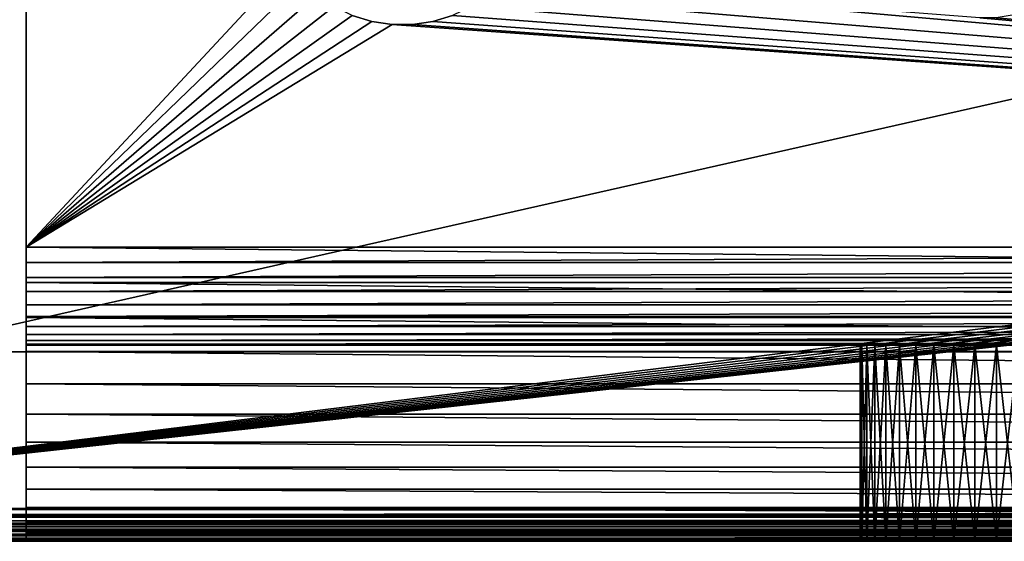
# Model space of a CAD drawing. Header units: millimetres. Extents: x -72 to 72, y -72 to 72.
# Tile 24 of 65: x -61.85 to -46.8, y -72.5 to -64.52. Entities that reach past the tile are written whole.
import ezdxf

# ---------------------------------------------------------------- set-up
doc = ezdxf.new("R2010")
doc.units = ezdxf.units.MM
doc.header["$LTSCALE"] = 65.185185
for name, color, linetype in [('1', 7, 'CONTINUOUS'), ('12', 7, 'CONTINUOUS'), ('13', 7, 'CONTINUOUS'), ('137', 7, 'CONTINUOUS'), ('138', 7, 'CONTINUOUS'), ('139', 7, 'CONTINUOUS'), ('15', 7, 'CONTINUOUS'), ('150', 7, 'CONTINUOUS'), ('151', 7, 'CONTINUOUS'), ('3', 7, 'CONTINUOUS'), ('35', 7, 'CONTINUOUS'), ('39', 7, 'CONTINUOUS'), ('4', 7, 'CONTINUOUS'), ('41', 7, 'CONTINUOUS'), ('42', 7, 'CONTINUOUS'), ('49', 7, 'CONTINUOUS'), ('5', 7, 'CONTINUOUS'), ('60', 7, 'CONTINUOUS'), ('63', 7, 'CONTINUOUS'), ('7', 7, 'CONTINUOUS'), ('86', 7, 'CONTINUOUS'), ('92', 7, 'CONTINUOUS')]:
    doc.layers.add(name, color=color, linetype=linetype)

msp = doc.modelspace()

# ---------------------------------------------------------------- linework, layer by layer
at = {"layer": '1', "color": 253, "linetype": 'Continuous', "true_color": 0xaab4c3}
for points in [[(-61.75, -57.5, 11), (-61.75, -68, 11), (-57.735, -63.683, 11), (-61.75, -57.5, 11)], [(-57.735, -63.683, 11), (-61.75, -68, 11), (-57.539, -63.928, 11), (-57.735, -63.683, 11)], [(-57.539, -63.928, 11), (-61.75, -68, 11), (-57.309, -64.142, 11), (-57.539, -63.928, 11)], [(-54.691, -64.142, 11), (-8, -68, 11), (-54.461, -63.928, 11), (-54.691, -64.142, 11)], [(-54.461, -63.928, 11), (-8, -68, 11), (-47.172, -64.495, 11), (-54.461, -63.928, 11)], [(-57.309, -64.142, 11), (-61.75, -68, 11), (-57.05, -64.319, 11), (-57.309, -64.142, 11)], [(-54.95, -64.319, 11), (-8, -68, 11), (-54.691, -64.142, 11), (-54.95, -64.319, 11)], [(-57.05, -64.319, 11), (-61.75, -68, 11), (-56.767, -64.455, 11), (-57.05, -64.319, 11)], [(-55.233, -64.455, 11), (-8, -68, 11), (-54.95, -64.319, 11), (-55.233, -64.455, 11)], [(-56.767, -64.455, 11), (-61.75, -68, 11), (-56.467, -64.547, 11), (-56.767, -64.455, 11)], [(-56.467, -64.547, 11), (-61.75, -68, 11), (-56.157, -64.594, 11), (-56.467, -64.547, 11)], [(-55.843, -64.594, 11), (-8, -68, 11), (-55.533, -64.547, 11), (-55.843, -64.594, 11)], [(-55.533, -64.547, 11), (-8, -68, 11), (-55.233, -64.455, 11), (-55.533, -64.547, 11)], [(-47.172, -64.495, 11), (-8, -68, 11), (-46.924, -64.495, 11), (-47.172, -64.495, 11)], [(-46.924, -64.495, 11), (-8, -68, 11), (-46.68, -64.454, 11), (-46.924, -64.495, 11)], [(-61.75, -68, 11), (-8, -68, 11), (-56.157, -64.594, 11), (-61.75, -68, 11)], [(-56.157, -64.594, 11), (-8, -68, 11), (-55.843, -64.594, 11), (-56.157, -64.594, 11)]]:
    msp.add_3dface(points, dxfattribs=at)
at = {"layer": '12', "color": 253, "linetype": 'Continuous', "true_color": 0xaab4c3}
for points in [[(-49, -72.5, 21.75), (-49, -72.5, 17.75), (-49, -69.5, 21.75), (-49, -72.5, 21.75)], [(-49, -69.5, 21.75), (-49, -72.5, 17.75), (-49, -69.5, 17.75), (-49, -69.5, 21.75)]]:
    msp.add_3dface(points, dxfattribs=at)
at = {"layer": '13', "color": 253, "linetype": 'Continuous', "true_color": 0xaab4c3}
for points in [[(-48.975, -72.5, 22.085), (-49, -72.5, 21.75), (-48.975, -69.5, 22.085), (-48.975, -72.5, 22.085)], [(-49, -72.5, 21.75), (-49, -69.5, 21.75), (-48.975, -69.5, 22.085), (-49, -72.5, 21.75)], [(-48.9, -72.5, 22.413), (-48.975, -72.5, 22.085), (-48.9, -69.5, 22.413), (-48.9, -72.5, 22.413)], [(-48.975, -72.5, 22.085), (-48.975, -69.5, 22.085), (-48.9, -69.5, 22.413), (-48.975, -72.5, 22.085)], [(-48.777, -72.5, 22.726), (-48.9, -72.5, 22.413), (-48.777, -69.5, 22.726), (-48.777, -72.5, 22.726)], [(-48.9, -72.5, 22.413), (-48.9, -69.5, 22.413), (-48.777, -69.5, 22.726), (-48.9, -72.5, 22.413)], [(-48.609, -72.5, 23.017), (-48.777, -72.5, 22.726), (-48.609, -69.5, 23.017), (-48.609, -72.5, 23.017)], [(-48.777, -72.5, 22.726), (-48.777, -69.5, 22.726), (-48.609, -69.5, 23.017), (-48.777, -72.5, 22.726)], [(-48.399, -72.5, 23.28), (-48.609, -72.5, 23.017), (-48.399, -69.5, 23.28), (-48.399, -72.5, 23.28)], [(-48.609, -72.5, 23.017), (-48.609, -69.5, 23.017), (-48.399, -69.5, 23.28), (-48.609, -72.5, 23.017)], [(-48.153, -72.5, 23.509), (-48.399, -72.5, 23.28), (-48.153, -69.5, 23.509), (-48.153, -72.5, 23.509)], [(-48.399, -72.5, 23.28), (-48.399, -69.5, 23.28), (-48.153, -69.5, 23.509), (-48.399, -72.5, 23.28)], [(-47.875, -72.5, 23.699), (-48.153, -72.5, 23.509), (-47.875, -69.5, 23.699), (-47.875, -72.5, 23.699)], [(-48.153, -72.5, 23.509), (-48.153, -69.5, 23.509), (-47.875, -69.5, 23.699), (-48.153, -72.5, 23.509)], [(-47.572, -72.5, 23.844), (-47.875, -72.5, 23.699), (-47.572, -69.5, 23.844), (-47.572, -72.5, 23.844)], [(-47.875, -72.5, 23.699), (-47.875, -69.5, 23.699), (-47.572, -69.5, 23.844), (-47.875, -72.5, 23.699)], [(-47.251, -72.5, 23.944), (-47.572, -72.5, 23.844), (-47.251, -69.5, 23.944), (-47.251, -72.5, 23.944)], [(-47.572, -72.5, 23.844), (-47.572, -69.5, 23.844), (-47.251, -69.5, 23.944), (-47.572, -72.5, 23.844)], [(-46.918, -72.5, 23.994), (-47.251, -72.5, 23.944), (-46.918, -69.5, 23.994), (-46.918, -72.5, 23.994)], [(-47.251, -72.5, 23.944), (-47.251, -69.5, 23.944), (-46.918, -69.5, 23.994), (-47.251, -72.5, 23.944)], [(-46.582, -72.5, 23.994), (-46.918, -72.5, 23.994), (-46.582, -69.5, 23.994), (-46.582, -72.5, 23.994)], [(-46.918, -72.5, 23.994), (-46.918, -69.5, 23.994), (-46.582, -69.5, 23.994), (-46.918, -72.5, 23.994)]]:
    msp.add_3dface(points, dxfattribs=at)
at = {"layer": '137', "color": 7, "linetype": 'Continuous'}
for points in [[(72.5, -72.5), (-72.5, -72.5), (72.5, 72.5), (72.5, -72.5)], [(72.5, 72.5), (-72.5, -72.5), (-72.5, 72.5), (72.5, 72.5)]]:
    msp.add_3dface(points, dxfattribs=at)
at = {"layer": '138', "color": 7, "linetype": 'Continuous'}
for points in [[(-72.5, -72.5, 8), (72.5, -72.5, 8), (-69, 6, 8), (-72.5, -72.5, 8)], [(-69, 6, 8), (72.5, -72.5, 8), (69, 6, 8), (-69, 6, 8)]]:
    msp.add_3dface(points, dxfattribs=at)
at = {"layer": '139', "color": 7, "linetype": 'Continuous'}
for points in [[(-72.5, -72.5), (72.5, -72.5), (-72.5, -72.5, 8), (-72.5, -72.5)], [(-72.5, -72.5, 8), (72.5, -72.5), (72.5, -72.5, 8), (-72.5, -72.5, 8)]]:
    msp.add_3dface(points, dxfattribs=at)
at = {"layer": '15', "color": 253, "linetype": 'Continuous', "true_color": 0xaab4c3}
for points in [[(-49, -72.5, 17.75), (-48.975, -72.5, 17.415), (-49, -69.5, 17.75), (-49, -72.5, 17.75)], [(-48.975, -72.5, 17.415), (-48.975, -69.5, 17.415), (-49, -69.5, 17.75), (-48.975, -72.5, 17.415)], [(-48.975, -72.5, 17.415), (-48.9, -72.5, 17.087), (-48.975, -69.5, 17.415), (-48.975, -72.5, 17.415)], [(-48.9, -72.5, 17.087), (-48.9, -69.5, 17.087), (-48.975, -69.5, 17.415), (-48.9, -72.5, 17.087)], [(-48.9, -72.5, 17.087), (-48.777, -72.5, 16.774), (-48.9, -69.5, 17.087), (-48.9, -72.5, 17.087)], [(-48.777, -72.5, 16.774), (-48.777, -69.5, 16.774), (-48.9, -69.5, 17.087), (-48.777, -72.5, 16.774)], [(-48.777, -72.5, 16.774), (-48.609, -72.5, 16.483), (-48.777, -69.5, 16.774), (-48.777, -72.5, 16.774)], [(-48.609, -72.5, 16.483), (-48.609, -69.5, 16.483), (-48.777, -69.5, 16.774), (-48.609, -72.5, 16.483)], [(-48.609, -72.5, 16.483), (-48.399, -72.5, 16.22), (-48.609, -69.5, 16.483), (-48.609, -72.5, 16.483)], [(-48.399, -72.5, 16.22), (-48.399, -69.5, 16.22), (-48.609, -69.5, 16.483), (-48.399, -72.5, 16.22)], [(-48.399, -72.5, 16.22), (-48.153, -72.5, 15.991), (-48.399, -69.5, 16.22), (-48.399, -72.5, 16.22)], [(-48.153, -72.5, 15.991), (-48.153, -69.5, 15.991), (-48.399, -69.5, 16.22), (-48.153, -72.5, 15.991)], [(-48.153, -72.5, 15.991), (-47.875, -72.5, 15.801), (-48.153, -69.5, 15.991), (-48.153, -72.5, 15.991)], [(-47.875, -72.5, 15.801), (-47.875, -69.5, 15.801), (-48.153, -69.5, 15.991), (-47.875, -72.5, 15.801)], [(-47.875, -72.5, 15.801), (-47.572, -72.5, 15.656), (-47.875, -69.5, 15.801), (-47.875, -72.5, 15.801)], [(-47.572, -72.5, 15.656), (-47.572, -69.5, 15.656), (-47.875, -69.5, 15.801), (-47.572, -72.5, 15.656)], [(-47.572, -72.5, 15.656), (-47.251, -72.5, 15.556), (-47.572, -69.5, 15.656), (-47.572, -72.5, 15.656)], [(-47.251, -72.5, 15.556), (-47.251, -69.5, 15.556), (-47.572, -69.5, 15.656), (-47.251, -72.5, 15.556)], [(-47.251, -72.5, 15.556), (-46.918, -72.5, 15.506), (-47.251, -69.5, 15.556), (-47.251, -72.5, 15.556)], [(-46.918, -72.5, 15.506), (-46.918, -69.5, 15.506), (-47.251, -69.5, 15.556), (-46.918, -72.5, 15.506)], [(-46.918, -72.5, 15.506), (-46.582, -72.5, 15.506), (-46.918, -69.5, 15.506), (-46.918, -72.5, 15.506)], [(-46.582, -72.5, 15.506), (-46.582, -69.5, 15.506), (-46.918, -69.5, 15.506), (-46.582, -72.5, 15.506)]]:
    msp.add_3dface(points, dxfattribs=at)
at = {"layer": '150', "linetype": 'Continuous'}
for points in [[(63.7, -69.6, 27.9), (-63.8, -69.6, 27.9), (63.7, -69.6, 27.7), (63.7, -69.6, 27.9)], [(63.7, -69.6, 27.7), (-63.8, -69.6, 27.9), (-63.8, -69.6, 27.7), (63.7, -69.6, 27.7)]]:
    msp.add_3dface(points, dxfattribs=at)
at = {"layer": '151', "linetype": 'Continuous'}
for points in [[(63.7, -69.6, 27.7), (-63.8, -69.6, 27.7), (63.7, -40.8, 27.7), (63.7, -69.6, 27.7)], [(63.7, -40.8, 27.7), (-63.8, -69.6, 27.7), (-63.8, -40.8, 27.7), (63.7, -40.8, 27.7)]]:
    msp.add_3dface(points, dxfattribs=at)
at = {"layer": '3', "color": 253, "linetype": 'Continuous', "true_color": 0xaab4c3}
for points in [[(-61.75, -68, 11), (-61.75, -57.5, 11), (-61.75, -68, 8), (-61.75, -68, 11)], [(-61.75, -68, 8), (-61.75, -57.5, 11), (-61.75, -57.5, 8), (-61.75, -68, 8)]]:
    msp.add_3dface(points, dxfattribs=at)
at = {"layer": '35', "color": 253, "linetype": 'Continuous', "true_color": 0xaab4c3}
for points in [[(-56.767, -64.455, 11), (-56.467, -64.547, 11), (-56.767, -64.455, 8), (-56.767, -64.455, 11)], [(-56.767, -64.455, 8), (-56.467, -64.547, 11), (-56.467, -64.547, 8), (-56.767, -64.455, 8)], [(-56.467, -64.547, 11), (-56.157, -64.594, 11), (-56.467, -64.547, 8), (-56.467, -64.547, 11)], [(-56.467, -64.547, 8), (-56.157, -64.594, 11), (-56.157, -64.594, 8), (-56.467, -64.547, 8)], [(-55.843, -64.594, 11), (-55.533, -64.547, 11), (-55.843, -64.594, 8), (-55.843, -64.594, 11)], [(-55.843, -64.594, 8), (-55.533, -64.547, 11), (-55.533, -64.547, 8), (-55.843, -64.594, 8)], [(-55.533, -64.547, 11), (-55.233, -64.455, 11), (-55.533, -64.547, 8), (-55.533, -64.547, 11)], [(-55.533, -64.547, 8), (-55.233, -64.455, 11), (-55.233, -64.455, 8), (-55.533, -64.547, 8)], [(-56.157, -64.594, 11), (-55.843, -64.594, 11), (-56.157, -64.594, 8), (-56.157, -64.594, 11)], [(-56.157, -64.594, 8), (-55.843, -64.594, 11), (-55.843, -64.594, 8), (-56.157, -64.594, 8)]]:
    msp.add_3dface(points, dxfattribs=at)
at = {"layer": '39', "color": 253, "linetype": 'Continuous', "true_color": 0xaab4c3}
for points in [[(-8, -68, 11), (-61.75, -68, 11), (-61.75, -68.235, 11.018), (-8, -68, 11)], [(-8, -68.235, 11.018), (-8, -68, 11), (-61.75, -68.235, 11.018), (-8, -68.235, 11.018)], [(-8, -68.463, 11.073), (-8, -68.235, 11.018), (-61.75, -68.463, 11.073), (-8, -68.463, 11.073)], [(-61.75, -68.463, 11.073), (-8, -68.235, 11.018), (-61.75, -68.235, 11.018), (-61.75, -68.463, 11.073)], [(-8, -68.681, 11.164), (-8, -68.463, 11.073), (-61.75, -68.681, 11.164), (-8, -68.681, 11.164)], [(-61.75, -68.681, 11.164), (-8, -68.463, 11.073), (-61.75, -68.463, 11.073), (-61.75, -68.681, 11.164)], [(-8, -68.882, 11.286), (-8, -68.681, 11.164), (-61.75, -68.882, 11.286), (-8, -68.882, 11.286)], [(-61.75, -68.882, 11.286), (-8, -68.681, 11.164), (-61.75, -68.681, 11.164), (-61.75, -68.882, 11.286)], [(-8, -69.061, 11.439), (-8, -68.882, 11.286), (-61.75, -69.061, 11.439), (-8, -69.061, 11.439)], [(-61.75, -69.061, 11.439), (-8, -68.882, 11.286), (-61.75, -68.882, 11.286), (-61.75, -69.061, 11.439)], [(-8, -69.214, 11.618), (-8, -69.061, 11.439), (-61.75, -69.214, 11.618), (-8, -69.214, 11.618)], [(-61.75, -69.214, 11.618), (-8, -69.061, 11.439), (-61.75, -69.061, 11.439), (-61.75, -69.214, 11.618)], [(-8, -69.336, 11.819), (-8, -69.214, 11.618), (-61.75, -69.336, 11.819), (-8, -69.336, 11.819)], [(-61.75, -69.336, 11.819), (-8, -69.214, 11.618), (-61.75, -69.214, 11.618), (-61.75, -69.336, 11.819)], [(-8, -69.427, 12.037), (-8, -69.336, 11.819), (-61.75, -69.427, 12.037), (-8, -69.427, 12.037)], [(-61.75, -69.427, 12.037), (-8, -69.336, 11.819), (-61.75, -69.336, 11.819), (-61.75, -69.427, 12.037)], [(-8, -69.482, 12.265), (-8, -69.427, 12.037), (-61.75, -69.482, 12.265), (-8, -69.482, 12.265)], [(-61.75, -69.482, 12.265), (-8, -69.427, 12.037), (-61.75, -69.427, 12.037), (-61.75, -69.482, 12.265)], [(-61.75, -69.5, 12.5), (-8, -69.5, 12.5), (-8, -69.482, 12.265), (-61.75, -69.5, 12.5)], [(-61.75, -69.5, 12.5), (-8, -69.482, 12.265), (-61.75, -69.482, 12.265), (-61.75, -69.5, 12.5)]]:
    msp.add_3dface(points, dxfattribs=at)
at = {"layer": '4', "color": 253, "linetype": 'Continuous', "true_color": 0xaab4c3}
for points in [[(-61.75, -72.5, 12.5), (-8, -72.5, 12.5), (-46.918, -72.5, 15.506), (-61.75, -72.5, 12.5)], [(-61.75, -72.5, 27), (-61.75, -72.5, 12.5), (-48.153, -72.5, 15.991), (-61.75, -72.5, 27)], [(-48.153, -72.5, 15.991), (-61.75, -72.5, 12.5), (-47.875, -72.5, 15.801), (-48.153, -72.5, 15.991)], [(-47.875, -72.5, 15.801), (-61.75, -72.5, 12.5), (-47.572, -72.5, 15.656), (-47.875, -72.5, 15.801)], [(-47.572, -72.5, 15.656), (-61.75, -72.5, 12.5), (-47.251, -72.5, 15.556), (-47.572, -72.5, 15.656)], [(-47.251, -72.5, 15.556), (-61.75, -72.5, 12.5), (-46.918, -72.5, 15.506), (-47.251, -72.5, 15.556)], [(61.75, -72.5, 27), (-61.75, -72.5, 27), (48.75, -72.5, 22), (61.75, -72.5, 27)], [(0.433, -72.5, 20.488), (-61.75, -72.5, 27), (-0.433, -72.5, 20.488), (0.433, -72.5, 20.488)], [(-61.75, -72.5, 27), (0.433, -72.5, 20.488), (42.506, -72.5, 19.582), (-61.75, -72.5, 27)], [(-0.433, -72.5, 20.488), (-61.75, -72.5, 27), (-1.294, -72.5, 20.395), (-0.433, -72.5, 20.488)], [(-1.294, -72.5, 20.395), (-61.75, -72.5, 27), (-2.14, -72.5, 20.208), (-1.294, -72.5, 20.395)], [(-2.14, -72.5, 20.208), (-61.75, -72.5, 27), (-2.961, -72.5, 19.932), (-2.14, -72.5, 20.208)], [(-2.961, -72.5, 19.932), (-61.75, -72.5, 27), (-3.747, -72.5, 19.568), (-2.961, -72.5, 19.932)], [(-3.747, -72.5, 19.568), (-61.75, -72.5, 27), (-4.49, -72.5, 19.122), (-3.747, -72.5, 19.568)], [(-4.49, -72.5, 19.122), (-61.75, -72.5, 27), (-5.179, -72.5, 18.597), (-4.49, -72.5, 19.122)], [(-5.179, -72.5, 18.597), (-61.75, -72.5, 27), (-5.808, -72.5, 18.002), (-5.179, -72.5, 18.597)], [(-5.808, -72.5, 18.002), (-61.75, -72.5, 27), (-6.369, -72.5, 17.341), (-5.808, -72.5, 18.002)], [(-6.369, -72.5, 17.341), (-61.75, -72.5, 27), (-6.855, -72.5, 16.624), (-6.369, -72.5, 17.341)], [(-6.855, -72.5, 16.624), (-61.75, -72.5, 27), (-46.249, -72.5, 23.944), (-6.855, -72.5, 16.624)], [(-49, -72.5, 21.75), (-61.75, -72.5, 27), (-49, -72.5, 17.75), (-49, -72.5, 21.75)], [(-61.75, -72.5, 27), (-49, -72.5, 21.75), (-48.975, -72.5, 22.085), (-61.75, -72.5, 27)], [(-49, -72.5, 17.75), (-61.75, -72.5, 27), (-48.975, -72.5, 17.415), (-49, -72.5, 17.75)], [(-48.975, -72.5, 17.415), (-61.75, -72.5, 27), (-48.9, -72.5, 17.087), (-48.975, -72.5, 17.415)], [(-48.9, -72.5, 17.087), (-61.75, -72.5, 27), (-48.777, -72.5, 16.774), (-48.9, -72.5, 17.087)], [(-48.777, -72.5, 16.774), (-61.75, -72.5, 27), (-48.609, -72.5, 16.483), (-48.777, -72.5, 16.774)], [(-48.609, -72.5, 16.483), (-61.75, -72.5, 27), (-48.399, -72.5, 16.22), (-48.609, -72.5, 16.483)], [(-48.399, -72.5, 16.22), (-61.75, -72.5, 27), (-48.153, -72.5, 15.991), (-48.399, -72.5, 16.22)], [(-46.249, -72.5, 23.944), (-61.75, -72.5, 27), (-46.582, -72.5, 23.994), (-46.249, -72.5, 23.944)], [(-46.582, -72.5, 23.994), (-61.75, -72.5, 27), (-46.918, -72.5, 23.994), (-46.582, -72.5, 23.994)], [(-46.918, -72.5, 23.994), (-61.75, -72.5, 27), (-47.251, -72.5, 23.944), (-46.918, -72.5, 23.994)], [(-47.251, -72.5, 23.944), (-61.75, -72.5, 27), (-47.572, -72.5, 23.844), (-47.251, -72.5, 23.944)], [(-47.572, -72.5, 23.844), (-61.75, -72.5, 27), (-47.875, -72.5, 23.699), (-47.572, -72.5, 23.844)], [(-47.875, -72.5, 23.699), (-61.75, -72.5, 27), (-48.153, -72.5, 23.509), (-47.875, -72.5, 23.699)], [(-48.153, -72.5, 23.509), (-61.75, -72.5, 27), (-48.399, -72.5, 23.28), (-48.153, -72.5, 23.509)], [(-48.399, -72.5, 23.28), (-61.75, -72.5, 27), (-48.609, -72.5, 23.017), (-48.399, -72.5, 23.28)], [(-48.609, -72.5, 23.017), (-61.75, -72.5, 27), (-48.777, -72.5, 22.726), (-48.609, -72.5, 23.017)], [(-48.777, -72.5, 22.726), (-61.75, -72.5, 27), (-48.9, -72.5, 22.413), (-48.777, -72.5, 22.726)], [(-48.9, -72.5, 22.413), (-61.75, -72.5, 27), (-48.975, -72.5, 22.085), (-48.9, -72.5, 22.413)], [(48.75, -72.5, 22), (-61.75, -72.5, 27), (44.75, -72.5, 22), (48.75, -72.5, 22)], [(44.75, -72.5, 22), (-61.75, -72.5, 27), (44.415, -72.5, 21.975), (44.75, -72.5, 22)], [(44.415, -72.5, 21.975), (-61.75, -72.5, 27), (44.087, -72.5, 21.9), (44.415, -72.5, 21.975)], [(44.087, -72.5, 21.9), (-61.75, -72.5, 27), (43.774, -72.5, 21.777), (44.087, -72.5, 21.9)], [(43.774, -72.5, 21.777), (-61.75, -72.5, 27), (43.483, -72.5, 21.609), (43.774, -72.5, 21.777)], [(43.483, -72.5, 21.609), (-61.75, -72.5, 27), (43.22, -72.5, 21.399), (43.483, -72.5, 21.609)], [(43.22, -72.5, 21.399), (-61.75, -72.5, 27), (42.991, -72.5, 21.153), (43.22, -72.5, 21.399)], [(42.991, -72.5, 21.153), (-61.75, -72.5, 27), (42.801, -72.5, 20.875), (42.991, -72.5, 21.153)], [(42.801, -72.5, 20.875), (-61.75, -72.5, 27), (42.656, -72.5, 20.572), (42.801, -72.5, 20.875)], [(42.656, -72.5, 20.572), (-61.75, -72.5, 27), (42.556, -72.5, 20.251), (42.656, -72.5, 20.572)], [(42.556, -72.5, 20.251), (-61.75, -72.5, 27), (42.506, -72.5, 19.918), (42.556, -72.5, 20.251)], [(42.506, -72.5, 19.918), (-61.75, -72.5, 27), (42.506, -72.5, 19.582), (42.506, -72.5, 19.918)], [(-46.918, -72.5, 15.506), (-8, -72.5, 12.5), (-46.582, -72.5, 15.506), (-46.918, -72.5, 15.506)]]:
    msp.add_3dface(points, dxfattribs=at)
at = {"layer": '41', "color": 253, "linetype": 'Continuous', "true_color": 0xaab4c3}
for points in [[(-61.75, -68, 11), (-61.75, -68, 8), (-61.75, -68.542, 8.033), (-61.75, -68, 11)], [(-61.75, -68.235, 11.018), (-61.75, -68, 11), (-61.75, -68.542, 8.033), (-61.75, -68.235, 11.018)], [(-61.75, -68.463, 11.073), (-61.75, -68.235, 11.018), (-61.75, -68.542, 8.033), (-61.75, -68.463, 11.073)], [(-61.75, -68.681, 11.164), (-61.75, -68.463, 11.073), (-61.75, -68.542, 8.033), (-61.75, -68.681, 11.164)], [(-61.75, -69.077, 8.131), (-61.75, -68.681, 11.164), (-61.75, -68.542, 8.033), (-61.75, -69.077, 8.131)], [(-61.75, -68.882, 11.286), (-61.75, -68.681, 11.164), (-61.75, -69.077, 8.131), (-61.75, -68.882, 11.286)], [(-61.75, -69.061, 11.439), (-61.75, -68.882, 11.286), (-61.75, -69.077, 8.131), (-61.75, -69.061, 11.439)], [(-61.75, -69.214, 11.618), (-61.75, -69.061, 11.439), (-61.75, -69.077, 8.131), (-61.75, -69.214, 11.618)], [(-61.75, -69.596, 8.292), (-61.75, -69.214, 11.618), (-61.75, -69.077, 8.131), (-61.75, -69.596, 8.292)], [(-61.75, -69.336, 11.819), (-61.75, -69.214, 11.618), (-61.75, -69.596, 8.292), (-61.75, -69.336, 11.819)], [(-61.75, -69.427, 12.037), (-61.75, -69.336, 11.819), (-61.75, -69.596, 8.292), (-61.75, -69.427, 12.037)], [(-61.75, -69.482, 12.265), (-61.75, -69.427, 12.037), (-61.75, -69.596, 8.292), (-61.75, -69.482, 12.265)], [(-61.75, -69.5, 12.5), (-61.75, -69.482, 12.265), (-61.75, -69.596, 8.292), (-61.75, -69.5, 12.5)], [(-61.75, -72.5, 12.5), (-61.75, -69.5, 12.5), (-61.75, -72.467, 11.958), (-61.75, -72.5, 12.5)], [(-61.75, -72.467, 11.958), (-61.75, -69.5, 12.5), (-61.75, -72.369, 11.423), (-61.75, -72.467, 11.958)], [(-61.75, -72.369, 11.423), (-61.75, -69.5, 12.5), (-61.75, -72.208, 10.904), (-61.75, -72.369, 11.423)], [(-61.75, -72.208, 10.904), (-61.75, -69.5, 12.5), (-61.75, -71.984, 10.408), (-61.75, -72.208, 10.904)], [(-61.75, -71.984, 10.408), (-61.75, -69.5, 12.5), (-61.75, -71.704, 9.944), (-61.75, -71.984, 10.408)], [(-61.75, -71.704, 9.944), (-61.75, -69.5, 12.5), (-61.75, -71.368, 9.516), (-61.75, -71.704, 9.944)], [(-61.75, -71.368, 9.516), (-61.75, -69.5, 12.5), (-61.75, -70.984, 9.132), (-61.75, -71.368, 9.516)], [(-61.75, -70.984, 9.132), (-61.75, -69.5, 12.5), (-61.75, -70.556, 8.796), (-61.75, -70.984, 9.132)], [(-61.75, -70.556, 8.796), (-61.75, -69.5, 12.5), (-61.75, -70.092, 8.516), (-61.75, -70.556, 8.796)], [(-61.75, -70.092, 8.516), (-61.75, -69.5, 12.5), (-61.75, -69.596, 8.292), (-61.75, -70.092, 8.516)]]:
    msp.add_3dface(points, dxfattribs=at)
at = {"layer": '42', "color": 253, "linetype": 'Continuous', "true_color": 0xaab4c3}
for points in [[(-61.75, -68, 8), (-8, -68, 8), (-8, -68.542, 8.033), (-61.75, -68, 8)], [(-61.75, -68.542, 8.033), (-61.75, -68, 8), (-8, -68.542, 8.033), (-61.75, -68.542, 8.033)], [(-61.75, -69.077, 8.131), (-61.75, -68.542, 8.033), (-8, -69.077, 8.131), (-61.75, -69.077, 8.131)], [(-8, -69.077, 8.131), (-61.75, -68.542, 8.033), (-8, -68.542, 8.033), (-8, -69.077, 8.131)], [(-61.75, -69.596, 8.292), (-61.75, -69.077, 8.131), (-8, -69.596, 8.292), (-61.75, -69.596, 8.292)], [(-8, -69.596, 8.292), (-61.75, -69.077, 8.131), (-8, -69.077, 8.131), (-8, -69.596, 8.292)], [(-61.75, -70.092, 8.516), (-61.75, -69.596, 8.292), (-8, -70.092, 8.516), (-61.75, -70.092, 8.516)], [(-8, -70.092, 8.516), (-61.75, -69.596, 8.292), (-8, -69.596, 8.292), (-8, -70.092, 8.516)], [(-61.75, -70.556, 8.796), (-61.75, -70.092, 8.516), (-8, -70.556, 8.796), (-61.75, -70.556, 8.796)], [(-8, -70.556, 8.796), (-61.75, -70.092, 8.516), (-8, -70.092, 8.516), (-8, -70.556, 8.796)], [(-61.75, -70.984, 9.132), (-61.75, -70.556, 8.796), (-8, -70.984, 9.132), (-61.75, -70.984, 9.132)], [(-8, -70.984, 9.132), (-61.75, -70.556, 8.796), (-8, -70.556, 8.796), (-8, -70.984, 9.132)], [(-61.75, -71.368, 9.516), (-61.75, -70.984, 9.132), (-8, -71.368, 9.516), (-61.75, -71.368, 9.516)], [(-8, -71.368, 9.516), (-61.75, -70.984, 9.132), (-8, -70.984, 9.132), (-8, -71.368, 9.516)], [(-61.75, -71.704, 9.944), (-61.75, -71.368, 9.516), (-8, -71.704, 9.944), (-61.75, -71.704, 9.944)], [(-8, -71.704, 9.944), (-61.75, -71.368, 9.516), (-8, -71.368, 9.516), (-8, -71.704, 9.944)], [(-61.75, -71.984, 10.408), (-61.75, -71.704, 9.944), (-8, -71.984, 10.408), (-61.75, -71.984, 10.408)], [(-8, -71.984, 10.408), (-61.75, -71.704, 9.944), (-8, -71.704, 9.944), (-8, -71.984, 10.408)], [(-61.75, -72.208, 10.904), (-61.75, -71.984, 10.408), (-8, -72.208, 10.904), (-61.75, -72.208, 10.904)], [(-8, -72.208, 10.904), (-61.75, -71.984, 10.408), (-8, -71.984, 10.408), (-8, -72.208, 10.904)], [(-61.75, -72.369, 11.423), (-61.75, -72.208, 10.904), (-8, -72.369, 11.423), (-61.75, -72.369, 11.423)], [(-8, -72.369, 11.423), (-61.75, -72.208, 10.904), (-8, -72.208, 10.904), (-8, -72.369, 11.423)], [(-61.75, -72.467, 11.958), (-61.75, -72.369, 11.423), (-8, -72.467, 11.958), (-61.75, -72.467, 11.958)], [(-8, -72.467, 11.958), (-61.75, -72.369, 11.423), (-8, -72.369, 11.423), (-8, -72.467, 11.958)], [(-8, -72.5, 12.5), (-61.75, -72.5, 12.5), (-61.75, -72.467, 11.958), (-8, -72.5, 12.5)], [(-8, -72.5, 12.5), (-61.75, -72.467, 11.958), (-8, -72.467, 11.958), (-8, -72.5, 12.5)]]:
    msp.add_3dface(points, dxfattribs=at)
at = {"layer": '49', "color": 18, "linetype": 'Continuous', "true_color": 0x640303}
for points in [[(71.292, -72.5, 29.792), (-71.292, -72.5, 29.792), (69.55, -72.5, 29.05), (71.292, -72.5, 29.792)], [(69.55, -72.5, 29.05), (-71.292, -72.5, 29.792), (-69.55, -72.5, 29.05), (69.55, -72.5, 29.05)]]:
    msp.add_3dface(points, dxfattribs=at)
at = {"layer": '5', "color": 253, "linetype": 'Continuous', "true_color": 0xaab4c3}
for points in [[(-8, -69.5, 12.5), (-61.75, -69.5, 12.5), (-46.249, -69.5, 15.556), (-8, -69.5, 12.5)], [(-61.75, -69.5, 27), (61.75, -69.5, 27), (-46.918, -69.5, 23.994), (-61.75, -69.5, 27)], [(-61.75, -69.5, 12.5), (-61.75, -69.5, 27), (-48.153, -69.5, 23.509), (-61.75, -69.5, 12.5)], [(-48.153, -69.5, 23.509), (-61.75, -69.5, 27), (-47.875, -69.5, 23.699), (-48.153, -69.5, 23.509)], [(-47.875, -69.5, 23.699), (-61.75, -69.5, 27), (-47.572, -69.5, 23.844), (-47.875, -69.5, 23.699)], [(-47.572, -69.5, 23.844), (-61.75, -69.5, 27), (-47.251, -69.5, 23.944), (-47.572, -69.5, 23.844)], [(-47.251, -69.5, 23.944), (-61.75, -69.5, 27), (-46.918, -69.5, 23.994), (-47.251, -69.5, 23.944)], [(-49, -69.5, 21.75), (-61.75, -69.5, 12.5), (-48.975, -69.5, 22.085), (-49, -69.5, 21.75)], [(-61.75, -69.5, 12.5), (-49, -69.5, 21.75), (-49, -69.5, 17.75), (-61.75, -69.5, 12.5)], [(-48.975, -69.5, 22.085), (-61.75, -69.5, 12.5), (-48.9, -69.5, 22.413), (-48.975, -69.5, 22.085)], [(-48.9, -69.5, 22.413), (-61.75, -69.5, 12.5), (-48.777, -69.5, 22.726), (-48.9, -69.5, 22.413)], [(-48.777, -69.5, 22.726), (-61.75, -69.5, 12.5), (-48.609, -69.5, 23.017), (-48.777, -69.5, 22.726)], [(-48.609, -69.5, 23.017), (-61.75, -69.5, 12.5), (-48.399, -69.5, 23.28), (-48.609, -69.5, 23.017)], [(-48.399, -69.5, 23.28), (-61.75, -69.5, 12.5), (-48.153, -69.5, 23.509), (-48.399, -69.5, 23.28)], [(-46.249, -69.5, 15.556), (-61.75, -69.5, 12.5), (-46.582, -69.5, 15.506), (-46.249, -69.5, 15.556)], [(-46.582, -69.5, 15.506), (-61.75, -69.5, 12.5), (-46.918, -69.5, 15.506), (-46.582, -69.5, 15.506)], [(-46.918, -69.5, 15.506), (-61.75, -69.5, 12.5), (-47.251, -69.5, 15.556), (-46.918, -69.5, 15.506)], [(-47.251, -69.5, 15.556), (-61.75, -69.5, 12.5), (-47.572, -69.5, 15.656), (-47.251, -69.5, 15.556)], [(-47.572, -69.5, 15.656), (-61.75, -69.5, 12.5), (-47.875, -69.5, 15.801), (-47.572, -69.5, 15.656)], [(-47.875, -69.5, 15.801), (-61.75, -69.5, 12.5), (-48.153, -69.5, 15.991), (-47.875, -69.5, 15.801)], [(-48.153, -69.5, 15.991), (-61.75, -69.5, 12.5), (-48.399, -69.5, 16.22), (-48.153, -69.5, 15.991)], [(-48.399, -69.5, 16.22), (-61.75, -69.5, 12.5), (-48.609, -69.5, 16.483), (-48.399, -69.5, 16.22)], [(-48.609, -69.5, 16.483), (-61.75, -69.5, 12.5), (-48.777, -69.5, 16.774), (-48.609, -69.5, 16.483)], [(-48.777, -69.5, 16.774), (-61.75, -69.5, 12.5), (-48.9, -69.5, 17.087), (-48.777, -69.5, 16.774)], [(-48.9, -69.5, 17.087), (-61.75, -69.5, 12.5), (-48.975, -69.5, 17.415), (-48.9, -69.5, 17.087)], [(-48.975, -69.5, 17.415), (-61.75, -69.5, 12.5), (-49, -69.5, 17.75), (-48.975, -69.5, 17.415)], [(-46.918, -69.5, 23.994), (61.75, -69.5, 27), (-46.582, -69.5, 23.994), (-46.918, -69.5, 23.994)]]:
    msp.add_3dface(points, dxfattribs=at)
at = {"layer": '60', "color": 18, "linetype": 'Continuous', "true_color": 0x640303}
for points in [[(-64.4, -55.5, 30.148), (-64.422, -55.763, 30.151), (71.292, -71.996, 30.292), (-64.4, -55.5, 30.148)], [(64.487, -56.02, 30.153), (-64.4, -55.5, 30.148), (71.292, -71.996, 30.292), (64.487, -56.02, 30.153)], [(-64.422, -55.763, 30.151), (-64.487, -56.02, 30.153), (71.292, -71.996, 30.292), (-64.422, -55.763, 30.151)], [(-64.487, -56.02, 30.153), (-64.593, -56.262, 30.155), (71.292, -71.996, 30.292), (-64.487, -56.02, 30.153)], [(-64.593, -56.262, 30.155), (-64.737, -56.483, 30.157), (71.292, -71.996, 30.292), (-64.593, -56.262, 30.155)], [(-64.737, -56.483, 30.157), (-64.916, -56.677, 30.159), (71.292, -71.996, 30.292), (-64.737, -56.483, 30.157)], [(-64.916, -56.677, 30.159), (-65.125, -56.839, 30.16), (71.292, -71.996, 30.292), (-64.916, -56.677, 30.159)], [(-65.125, -56.839, 30.16), (-65.357, -56.965, 30.161), (71.292, -71.996, 30.292), (-65.125, -56.839, 30.16)], [(-65.357, -56.965, 30.161), (-65.607, -57.051, 30.162), (71.292, -71.996, 30.292), (-65.357, -56.965, 30.161)], [(71.292, -71.996, 30.292), (-66.132, -57.095, 30.162), (-71.292, -71.996, 30.292), (71.292, -71.996, 30.292)], [(-65.868, -57.095, 30.162), (-66.132, -57.095, 30.162), (71.292, -71.996, 30.292), (-65.868, -57.095, 30.162)], [(-65.607, -57.051, 30.162), (-65.868, -57.095, 30.162), (71.292, -71.996, 30.292), (-65.607, -57.051, 30.162)]]:
    msp.add_3dface(points, dxfattribs=at)
at = {"layer": '63', "color": 18, "linetype": 'Continuous', "true_color": 0x640303}
for points in [[(-64.487, -56.02, 28.271), (64.4, -55.5, 28.262), (-69.55, -72.009, 28.55), (-64.487, -56.02, 28.271)], [(64.4, -55.5, 28.262), (64.422, -55.763, 28.266), (-69.55, -72.009, 28.55), (64.4, -55.5, 28.262)], [(64.422, -55.763, 28.266), (64.487, -56.02, 28.271), (-69.55, -72.009, 28.55), (64.422, -55.763, 28.266)], [(64.487, -56.02, 28.271), (64.593, -56.262, 28.275), (-69.55, -72.009, 28.55), (64.487, -56.02, 28.271)], [(64.593, -56.262, 28.275), (64.737, -56.483, 28.279), (-69.55, -72.009, 28.55), (64.593, -56.262, 28.275)], [(64.737, -56.483, 28.279), (64.916, -56.677, 28.282), (-69.55, -72.009, 28.55), (64.737, -56.483, 28.279)], [(64.916, -56.677, 28.282), (65.125, -56.84, 28.285), (-69.55, -72.009, 28.55), (64.916, -56.677, 28.282)], [(65.125, -56.84, 28.285), (65.357, -56.965, 28.287), (-69.55, -72.009, 28.55), (65.125, -56.84, 28.285)], [(65.357, -56.965, 28.287), (65.607, -57.051, 28.289), (-69.55, -72.009, 28.55), (65.357, -56.965, 28.287)], [(65.607, -57.051, 28.289), (65.868, -57.095, 28.29), (-69.55, -72.009, 28.55), (65.607, -57.051, 28.289)], [(65.868, -57.095, 28.29), (66.132, -57.095, 28.29), (-69.55, -72.009, 28.55), (65.868, -57.095, 28.29)], [(66.132, -57.095, 28.29), (69.55, -72.009, 28.55), (-69.55, -72.009, 28.55), (66.132, -57.095, 28.29)]]:
    msp.add_3dface(points, dxfattribs=at)
at = {"layer": '7', "color": 253, "linetype": 'Continuous', "true_color": 0xaab4c3}
for points in [[(-61.75, -72.5, 12.5), (-61.75, -72.5, 27), (-61.75, -69.5, 12.5), (-61.75, -72.5, 12.5)], [(-61.75, -72.5, 27), (-61.75, -69.5, 27), (-61.75, -69.5, 12.5), (-61.75, -72.5, 27)]]:
    msp.add_3dface(points, dxfattribs=at)
at = {"layer": '86', "color": 18, "linetype": 'Continuous', "true_color": 0x640303}
for points in [[(71.292, -71.996, 30.292), (-71.292, -71.996, 30.292), (-71.292, -72.094, 30.283), (71.292, -71.996, 30.292)], [(71.292, -72.094, 30.283), (71.292, -71.996, 30.292), (-71.292, -72.094, 30.283), (71.292, -72.094, 30.283)], [(71.292, -72.131, 30.275), (71.292, -72.094, 30.283), (-71.292, -72.131, 30.275), (71.292, -72.131, 30.275)], [(-71.292, -72.131, 30.275), (71.292, -72.094, 30.283), (-71.292, -72.094, 30.283), (-71.292, -72.131, 30.275)], [(71.292, -72.188, 30.256), (71.292, -72.131, 30.275), (-71.292, -72.188, 30.256), (71.292, -72.188, 30.256)], [(-71.292, -72.188, 30.256), (71.292, -72.131, 30.275), (-71.292, -72.131, 30.275), (-71.292, -72.188, 30.256)], [(71.292, -72.25, 30.226), (71.292, -72.188, 30.256), (-71.292, -72.25, 30.226), (71.292, -72.25, 30.226)], [(-71.292, -72.25, 30.226), (71.292, -72.188, 30.256), (-71.292, -72.188, 30.256), (-71.292, -72.25, 30.226)], [(71.292, -72.276, 30.21), (71.292, -72.25, 30.226), (-71.292, -72.276, 30.21), (71.292, -72.276, 30.21)], [(-71.292, -72.276, 30.21), (71.292, -72.25, 30.226), (-71.292, -72.25, 30.226), (-71.292, -72.276, 30.21)], [(71.292, -72.342, 30.157), (71.292, -72.276, 30.21), (-71.292, -72.342, 30.157), (71.292, -72.342, 30.157)], [(-71.292, -72.342, 30.157), (71.292, -72.276, 30.21), (-71.292, -72.276, 30.21), (-71.292, -72.342, 30.157)], [(71.292, -72.352, 30.147), (71.292, -72.342, 30.157), (-71.292, -72.352, 30.147), (71.292, -72.352, 30.147)], [(-71.292, -72.352, 30.147), (71.292, -72.342, 30.157), (-71.292, -72.342, 30.157), (-71.292, -72.352, 30.147)], [(71.292, -72.407, 30.082), (71.292, -72.352, 30.147), (-71.292, -72.407, 30.082), (71.292, -72.407, 30.082)], [(-71.292, -72.407, 30.082), (71.292, -72.352, 30.147), (-71.292, -72.352, 30.147), (-71.292, -72.407, 30.082)], [(71.292, -72.415, 30.071), (71.292, -72.407, 30.082), (-71.292, -72.415, 30.071), (71.292, -72.415, 30.071)], [(-71.292, -72.415, 30.071), (71.292, -72.407, 30.082), (-71.292, -72.407, 30.082), (-71.292, -72.415, 30.071)], [(71.292, -72.451, 30.007), (71.292, -72.415, 30.071), (-71.292, -72.451, 30.007), (71.292, -72.451, 30.007)], [(-71.292, -72.451, 30.007), (71.292, -72.415, 30.071), (-71.292, -72.415, 30.071), (-71.292, -72.451, 30.007)], [(71.292, -72.462, 29.985), (71.292, -72.451, 30.007), (-71.292, -72.462, 29.985), (71.292, -72.462, 29.985)], [(-71.292, -72.462, 29.985), (71.292, -72.451, 30.007), (-71.292, -72.451, 30.007), (-71.292, -72.462, 29.985)], [(71.292, -72.479, 29.934), (71.292, -72.462, 29.985), (-71.292, -72.479, 29.934), (71.292, -72.479, 29.934)], [(-71.292, -72.479, 29.934), (71.292, -72.462, 29.985), (-71.292, -72.462, 29.985), (-71.292, -72.479, 29.934)], [(71.292, -72.49, 29.89), (71.292, -72.479, 29.934), (-71.292, -72.49, 29.89), (71.292, -72.49, 29.89)], [(-71.292, -72.49, 29.89), (71.292, -72.479, 29.934), (-71.292, -72.479, 29.934), (-71.292, -72.49, 29.89)], [(71.292, -72.495, 29.862), (71.292, -72.49, 29.89), (-71.292, -72.495, 29.862), (71.292, -72.495, 29.862)], [(-71.292, -72.495, 29.862), (71.292, -72.49, 29.89), (-71.292, -72.49, 29.89), (-71.292, -72.495, 29.862)], [(-71.292, -72.5, 29.792), (71.292, -72.5, 29.792), (71.292, -72.495, 29.862), (-71.292, -72.5, 29.792)], [(-71.292, -72.5, 29.792), (71.292, -72.495, 29.862), (-71.292, -72.495, 29.862), (-71.292, -72.5, 29.792)]]:
    msp.add_3dface(points, dxfattribs=at)
at = {"layer": '92', "color": 18, "linetype": 'Continuous', "true_color": 0x640303}
for points in [[(-69.55, -72.009, 28.55), (69.55, -72.009, 28.55), (69.55, -72.119, 28.564), (-69.55, -72.009, 28.55)], [(-69.55, -72.009, 28.55), (69.55, -72.119, 28.564), (-69.55, -72.119, 28.564), (-69.55, -72.009, 28.55)], [(69.55, -72.119, 28.564), (69.55, -72.223, 28.602), (-69.55, -72.119, 28.564), (69.55, -72.119, 28.564)], [(-69.55, -72.119, 28.564), (69.55, -72.223, 28.602), (-69.55, -72.223, 28.602), (-69.55, -72.119, 28.564)], [(69.55, -72.223, 28.602), (69.55, -72.316, 28.662), (-69.55, -72.223, 28.602), (69.55, -72.223, 28.602)], [(-69.55, -72.223, 28.602), (69.55, -72.316, 28.662), (-69.55, -72.316, 28.662), (-69.55, -72.223, 28.602)], [(69.55, -72.316, 28.662), (69.55, -72.393, 28.741), (-69.55, -72.316, 28.662), (69.55, -72.316, 28.662)], [(-69.55, -72.316, 28.662), (69.55, -72.393, 28.741), (-69.55, -72.393, 28.741), (-69.55, -72.316, 28.662)], [(69.55, -72.393, 28.741), (69.55, -72.452, 28.836), (-69.55, -72.393, 28.741), (69.55, -72.393, 28.741)], [(-69.55, -72.393, 28.741), (69.55, -72.452, 28.836), (-69.55, -72.452, 28.836), (-69.55, -72.393, 28.741)], [(69.55, -72.452, 28.836), (69.55, -72.488, 28.94), (-69.55, -72.452, 28.836), (69.55, -72.452, 28.836)], [(-69.55, -72.452, 28.836), (69.55, -72.488, 28.94), (-69.55, -72.488, 28.94), (-69.55, -72.452, 28.836)], [(69.55, -72.5, 29.05), (-69.55, -72.5, 29.05), (-69.55, -72.488, 28.94), (69.55, -72.5, 29.05)], [(69.55, -72.488, 28.94), (69.55, -72.5, 29.05), (-69.55, -72.488, 28.94), (69.55, -72.488, 28.94)]]:
    msp.add_3dface(points, dxfattribs=at)

doc.saveas('drawing.dxf')
